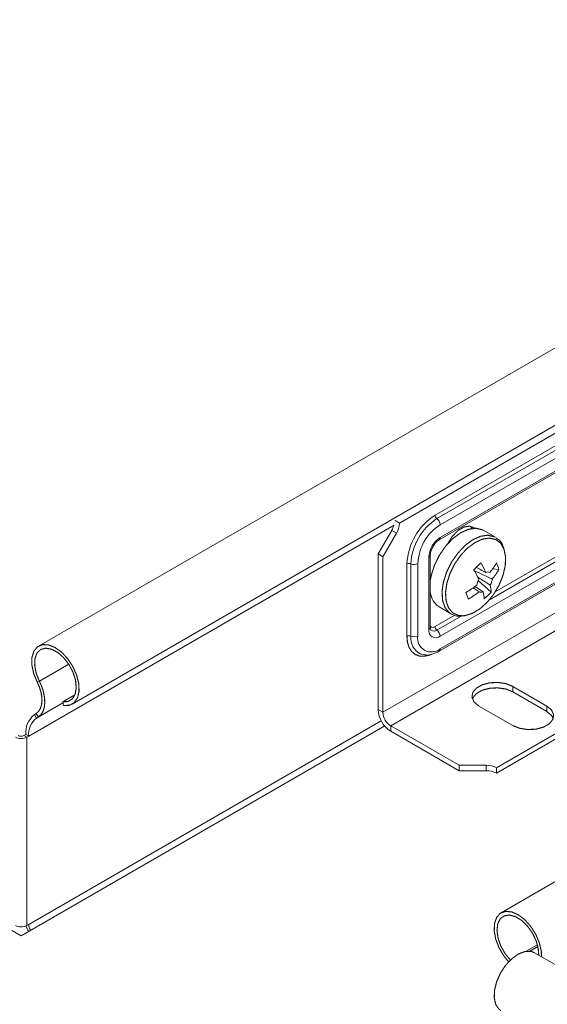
# Model space of a CAD drawing. Header units: millimetres. Extents: x 306 to 1436, y -1629 to 484.
# Tile 21 of 31: x 748 to 820, y 163 to 296. Entities that reach past the tile are written whole.
import ezdxf

# ---------------------------------------------------------------- set-up
doc = ezdxf.new("R2010")
doc.units = ezdxf.units.MM
doc.linetypes.add('K5LT32768', pattern=[0])
doc.linetypes.add('K5LT32769', pattern=[0])

msp = doc.modelspace()

# ---------------------------------------------------------------- linework, layer by layer
at = {"color": 7, "linetype": 'K5LT32768', "lineweight": 15}
for p, q in [((929.58, 302.92), (799.72, 227.95)), ((804.54, 229.02), (924.75, 298.42)), ((804.8, 228.55), (925.01, 297.94)), ((925.46, 297.12), (805.25, 227.72)), ((805.11, 225.68), (925.31, 295.07)), ((805.25, 226), (925.46, 295.39)), ((925.46, 282.01), (805.25, 212.61)), ((797.47, 202.3), (931.82, 279.86)), ((805.11, 210.57), (925.31, 279.97)), ((805.25, 210.89), (925.46, 280.29)), ((798.53, 200.46), (932.88, 278.02)), ((812.87, 194.77), (942.74, 269.74)), ((812.87, 194.04), (942.74, 269.01)), ((826.09, 254.76), (750.79, 211.28)), ((755.34, 203.4), (830.64, 246.88)), ((799.12, 228.3), (799.72, 227.95)), ((796.84, 223.76), (798.67, 226.92)), ((798.67, 226.92), (799.3, 226.56)), ((809.55, 227.22), (809.36, 227.52)), ((812.72, 226.02), (811.08, 226.97)), ((797.47, 223.39), (799.3, 226.56)), ((813.89, 224.55), (813.83, 224.68)), ((796.84, 223.76), (797.47, 223.39)), ((796.84, 223.76), (796.84, 202.67)), ((797.47, 223.39), (797.47, 202.3)), ((803.7, 213.51), (803.7, 223.31)), ((803.9, 213.8), (803.9, 223.6)), ((800.73, 212.61), (800.73, 222.41)), ((801.26, 212.63), (801.26, 222.42)), ((802.21, 222.45), (802.21, 212.65)), ((810.14, 221.91), (809.81, 221.59)), ((813.2, 221.66), (812.34, 221.73)), ((812.15, 218.58), (810.38, 220.15)), ((888.8, 218.58), (813.49, 175.11)), ((805.08, 216.58), (806.72, 215.63)), ((750.59, 206.4), (750.89, 206.51)), ((819.68, 203.15), (815.09, 205.81)), ((815.09, 205.07), (815.09, 205.81)), ((754.05, 203.71), (755.71, 204.68)), ((819.68, 202.42), (815.09, 205.07)), ((754.18, 203.21), (754.05, 203.71)), ((810.49, 203.15), (815.09, 200.5)), ((819.68, 202.42), (819.68, 203.15)), ((750.22, 201.98), (750.46, 202.14)), ((750.22, 201.98), (750.5, 201.51)), ((750.46, 202.14), (750.74, 201.67)), ((750.5, 201.51), (750.74, 201.67)), ((796.84, 202.67), (797.47, 202.3)), ((797.72, 200.44), (748.41, 171.98)), ((798.53, 200.46), (807.8, 195.11)), ((798.53, 199.73), (798.53, 200.46)), ((748.8, 199.14), (749.05, 199.28)), ((748.8, 199.14), (749.19, 198.91)), ((749.44, 199.06), (749.05, 199.28)), ((749.19, 198.91), (749.44, 199.06)), ((749.19, 198.91), (749.19, 173.41)), ((798.53, 199.73), (807.8, 194.38)), ((811.46, 195.11), (807.8, 195.11)), ((807.8, 194.38), (807.8, 195.11)), ((811.46, 194.38), (811.46, 195.11)), ((811.46, 194.38), (807.8, 194.38)), ((812.87, 194.04), (812.87, 194.77)), ((748.41, 171.98), (713.06, 192.39)), ((749.19, 173.41), (749.44, 173.55)), ((818.42, 170.77), (816.92, 169.91)), ((818.48, 170.54), (817.4, 169.92)), ((850.06, 151.23), (818.04, 169.71))]:
    msp.add_line(p, q, dxfattribs=at)
at = {"color": 8, "linetype": 'K5LT32769', "lineweight": 15, "true_color": 0x808080}
for p, q in [((811.92, 217.55), (925.01, 282.84)), ((812.71, 218.63), (836.27, 232.23)), ((749.44, 199.06), (798.98, 227.66)), ((804.54, 213.92), (807.21, 215.46)), ((804.8, 213.44), (808.07, 215.33)), ((750.89, 206.51), (754.87, 208.81)), ((750.5, 201.51), (754.08, 203.58)), ((750.74, 201.67), (754.08, 203.59)), ((749.44, 173.55), (797.25, 201.15))]:
    msp.add_line(p, q, dxfattribs=at)
at = {"color": 7, "linetype": 'K5LT32768', "const_width": 0.15}
for points in [[(811.08, 226.97), (810.94, 227.04), (810.07, 227.25), (809.08, 227.11), (808.02, 226.64), (806.97, 225.86), (805.98, 224.82), (805.13, 223.59), (804.47, 222.25), (804.03, 220.88), (803.9, 220.23)], [(809.89, 227.25), (809.84, 227.29), (809.23, 227.53), (808.48, 227.42), (807.68, 226.96), (806.93, 226.21), (806.32, 225.26), (806.27, 225.16)], [(808.33, 215.38), (808.59, 215.4), (809.58, 215.7), (810.61, 216.31), (811.59, 217.19), (812.48, 218.28), (813.22, 219.53), (813.75, 220.84), (814.06, 222.15), (814.11, 223.36), (813.9, 224.39)], [(750.59, 206.4), (750.11, 207.56), (749.87, 208.7), (749.88, 209.73), (750.14, 210.58), (750.62, 211.17), (751.3, 211.47), (752.11, 211.44), (753, 211.09), (753.89, 210.45), (754.72, 209.57), (755.42, 208.51), (755.93, 207.36), (756.22, 206.21), (756.27, 205.15), (756.06, 204.26), (755.61, 203.61), (754.97, 203.25), (754.18, 203.21)], [(750.89, 206.51), (750.45, 207.59), (750.25, 208.65), (750.29, 209.59), (750.57, 210.33), (751.08, 210.82), (751.75, 210.99), (752.54, 210.85), (753.38, 210.41), (754.19, 209.69), (754.9, 208.77), (755.45, 207.72), (755.79, 206.64), (755.89, 205.62), (755.74, 204.75), (755.36, 204.11), (754.78, 203.76), (754.05, 203.71)], [(750.46, 202.14), (750.78, 202.42), (751.02, 202.8), (751.17, 203.28), (751.24, 203.83), (751.21, 204.44), (751.09, 205.08), (750.88, 205.75), (750.59, 206.4)], [(750.74, 201.67), (751.1, 201.99), (751.38, 202.42), (751.55, 202.96), (751.62, 203.59), (751.59, 204.28), (751.45, 205.02), (751.22, 205.77), (750.89, 206.51)], [(815.09, 205.81), (814.16, 206.18), (813.07, 206.35), (811.95, 206.29), (810.92, 206.02), (810.13, 205.56), (809.65, 204.97), (809.55, 204.32), (809.84, 203.69), (810.49, 203.15)], [(815.09, 205.07), (814.16, 205.45), (813.07, 205.61), (811.95, 205.56), (810.92, 205.28), (810.13, 204.82), (809.65, 204.23), (809.6, 204.11)], [(815.09, 200.5), (816.01, 200.13), (817.1, 199.96), (818.23, 200.01), (819.25, 200.29), (820.05, 200.75), (820.52, 201.34), (820.62, 201.99), (820.33, 202.62), (819.68, 203.15)], [(820.57, 201.46), (820.33, 201.88), (819.68, 202.42)], [(814.52, 168.47), (813.86, 169.28), (813.22, 170.38), (812.77, 171.54), (812.57, 172.67), (812.61, 173.69), (812.9, 174.5), (813.41, 175.06), (814.11, 175.31), (814.94, 175.24), (815.83, 174.85), (816.72, 174.17), (817.53, 173.26), (818.21, 172.18), (818.69, 171.03), (818.95, 169.88), (818.98, 169.17)], [(814.79, 168.68), (814.05, 169.56), (813.47, 170.6), (813.09, 171.68), (812.94, 172.71), (813.04, 173.61), (813.38, 174.3), (813.93, 174.71), (814.64, 174.82), (815.45, 174.6), (816.29, 174.08), (817.08, 173.31), (817.76, 172.35), (818.26, 171.29), (818.54, 170.21), (818.6, 169.4)], [(818.04, 169.71), (817.53, 169.9), (816.72, 169.87), (815.83, 169.52), (814.94, 168.88), (814.11, 168), (813.41, 166.94), (812.9, 165.79), (812.61, 164.64), (812.57, 163.58), (812.77, 162.69), (813.22, 162.04), (813.49, 161.83)]]:
    msp.add_lwpolyline(points, dxfattribs=at)
at = {"color": 8, "linetype": 'K5LT32769', "true_color": 0x808080, "const_width": 0.15}
for points in [[(812.67, 226.05), (812.58, 226.09), (811.71, 226.3), (810.72, 226.16), (809.66, 225.69), (808.61, 224.91), (807.63, 223.87), (806.78, 222.65), (806.11, 221.3), (805.67, 219.93), (805.49, 218.62), (805.57, 217.44), (805.91, 216.47), (806.49, 215.78), (806.75, 215.61)], [(813.9, 224.39), (813.45, 225.2), (812.79, 225.71), (811.95, 225.91), (810.99, 225.78), (809.98, 225.32), (808.96, 224.57), (808.02, 223.58), (807.2, 222.4), (806.56, 221.11), (806.14, 219.79), (805.96, 218.52), (806.04, 217.39), (806.37, 216.46), (806.93, 215.79), (807.68, 215.43), (808.33, 215.38)], [(804.08, 210.17), (803.8, 210.06), (803.08, 209.9), (802.42, 209.92), (801.84, 210.14), (801.37, 210.53), (801.02, 211.09), (800.8, 211.79), (800.73, 212.61)]]:
    msp.add_lwpolyline(points, dxfattribs=at)
at = {"color": 7, "linetype": 'K5LT32768', "lineweight": 15}
for centre, radius, start, end in [((809.02, 222.03), 8.3, 122.6054, 177.3945), ((808.94, 222.07), 7.69, 122.6054, 177.3946), ((805.17, 229.05), 0.622, 182.8073, 234.1795), ((804.16, 227.67), 1.09, 2.8073, 54.1799), ((795.84, 228.57), 3.26, 329.7795, 343.8167), ((796.83, 228.05), 2.89, 328.8563, 358.0435), ((808.82, 222.15), 6.62, 122.6055, 177.3945), ((807.07, 223.16), 3.37, 122.6056, 177.3944), ((801.01, 221.86), 0.622, 65.8245, 117.1884), ((801.71, 223.42), 1.09, 245.8238, 297.1882), ((796.24, 236.54), 20.15, 312.2669, 316.0346), ((797.15, 214.09), 14.71, 25.1103, 30.7948), ((798.1, 215.02), 14.71, 25.1097, 30.7948), ((804.87, 227.08), 9.19, 320.7363, 330.5953), ((805.19, 226.17), 9.19, 320.7364, 330.5953), ((807.99, 220.32), 5.38, 14.4256, 24.7335), ((812.49, 219.2), 2.32, 150.4769, 171.784), ((811.71, 220.64), 0.685, 66.2795, 114.8098), ((810.02, 220.69), 2.32, 330.4767, 351.784), ((802.47, 229.49), 12.6, 299.8105, 307.7947), ((807.84, 218.55), 4.31, 0.4486, 13.3604), ((806.57, 218.81), 2.68, 186.6707, 236.3194), ((763.7, 202.02), 47.97, 19.0024, 20.1568), ((802.79, 228.58), 12.6, 299.8104, 307.7947), ((810.79, 219.25), 0.685, 246.2795, 294.8098), ((806.89, 217.63), 4.31, 0.4474, 13.3609), ((805.56, 224.42), 8.79, 309.8312, 318.4703), ((805.17, 213.95), 0.622, 182.8074, 234.1794), ((801.01, 212.06), 0.622, 65.8245, 117.1884), ((801.71, 213.62), 1.09, 245.8238, 297.1882), ((804.06, 212.35), 1.88, 170.7861, 309.2032), ((804.65, 213.36), 0.959, 170.7862, 309.2031), ((804.16, 212.56), 1.09, 2.8073, 54.18), ((752.11, 199.56), 3.07, 128.0103, 185.2558), ((800.52, 202.83), 3.69, 182.6055, 237.3944), ((799.78, 202.4), 2.31, 182.6053, 237.3946), ((752.22, 199.31), 2.79, 128.0096, 185.2564), ((748.41, 200.42), 1.69, 242.6093, 297.3906), ((748.41, 199.89), 0.845, 242.6102, 297.3897), ((811.52, 192.23), 2.89, 61.9601, 91.1439), ((811.52, 191.49), 2.89, 61.9601, 91.1439), ((750.86, 173.61), 1.43, 182.3171, 217.4897), ((748.41, 174.91), 1.69, 242.6093, 297.3906), ((751.49, 173.96), 2.47, 194.175, 214.181)]:
    msp.add_arc(centre, radius, start, end, dxfattribs=at)
at = {"color": 8, "linetype": 'K5LT32769', "lineweight": 15, "true_color": 0x808080}
for centre, radius, start, end in [((804.91, 225.96), 0.341, 305.2922, 6.7995), ((803.57, 223.62), 0.34, 293.134, 355.2989), ((803.57, 213.82), 0.339, 293.1141, 355.5652), ((804.24, 214.32), 0.507, 229.1243, 307.5502), ((803.63, 212.34), 2.38, 173.0881, 242.0962), ((804.37, 214.02), 0.717, 238.8624, 306.8302), ((804.91, 210.85), 0.339, 304.4114, 6.886)]:
    msp.add_arc(centre, radius, start, end, dxfattribs=at)
at = {"color": 7, "linetype": 'K5LT32768', "lineweight": 15}
for points, knots in [([(803.9, 223.6), (803.91, 223.68), (803.92, 223.89), (804.03, 224.32), (804.28, 224.83), (804.61, 225.29), (804.91, 225.56), (805.07, 225.65), (805.11, 225.68)], [0, 0, 0, 0, 0.123113, 0.313179, 0.516145, 0.725314, 0.93144, 1, 1, 1, 1]), ([(813.83, 224.68), (813.78, 224.8), (813.6, 225.23), (813.25, 225.7), (812.88, 225.89), (812.77, 225.94)], [0, 0, 0, 0, 0.229885, 0.789545, 1, 1, 1, 1]), ([(810.06, 221.97), (810.43, 221.78), (810.88, 221.54), (811.33, 221.31), (811.42, 221.26)], [0, 0, 0, 0, 0.809423, 1, 1, 1, 1]), ([(809.76, 221.55), (809.81, 221.52), (810.57, 221.17), (811.41, 220.78), (812.21, 220.4), (812.31, 220.36)], [0, 0, 0, 0, 0.05821, 0.88723, 1, 1, 1, 1]), ([(812.03, 219.55), (811.94, 219.6), (811.37, 219.97), (810.79, 220.33), (810.31, 220.64)], [0, 0, 0, 0, 0.159292, 1, 1, 1, 1]), ([(810.52, 218.62), (810.44, 218.68), (810.16, 218.87), (809.89, 219.06), (809.7, 219.2)], [0, 0, 0, 0, 0.300417, 1, 1, 1, 1]), ([(809.93, 219.35), (810.22, 219.17), (810.61, 218.92), (810.99, 218.68), (811.08, 218.62)], [0, 0, 0, 0, 0.762012, 1, 1, 1, 1]), ([(806.76, 215.62), (807.01, 215.5), (807.42, 215.3), (807.91, 215.32), (808.12, 215.33)], [0, 0, 0, 0, 0.580671, 1, 1, 1, 1]), ([(804, 213.41), (803.99, 213.42), (803.97, 213.43), (803.91, 213.62), (803.9, 213.76), (803.9, 213.8)], [0, 0, 0, 0, 0.483006, 0.877737, 1, 1, 1, 1]), ([(802.53, 210.23), (802.79, 210.16), (803.3, 210.01), (804.19, 210.13), (804.79, 210.42), (805.11, 210.57)], [0, 0, 0, 0, 0.311644, 0.637325, 1, 1, 1, 1])]:
    msp.add_open_spline(points, degree=3, knots=knots, dxfattribs=at)

doc.saveas('drawing.dxf')
